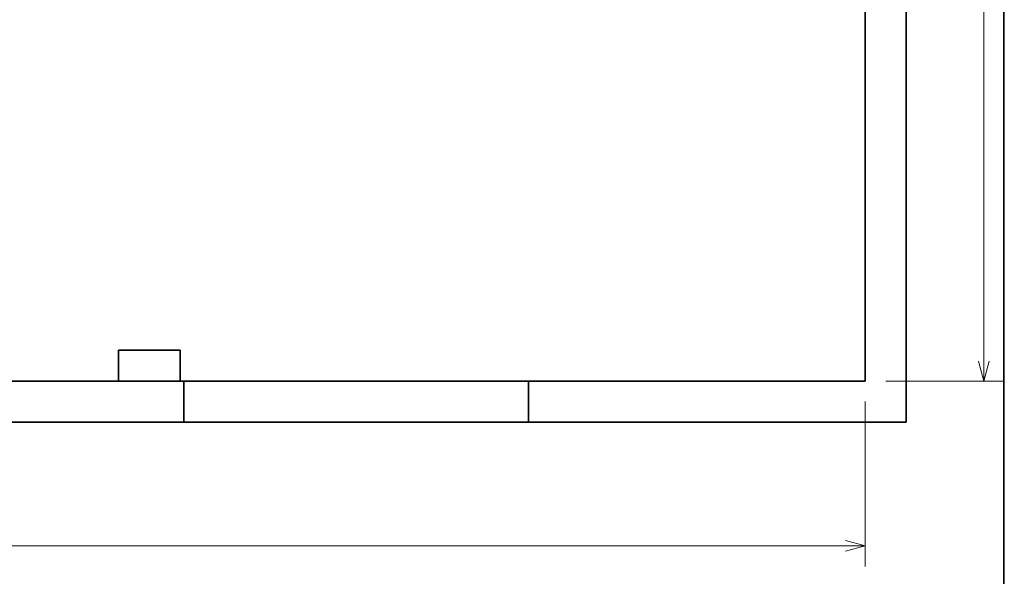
# Model space of a CAD drawing. Extents: x 10 to 410, y 10 to 287.
# Tile 20 of 21: x 314 to 410, y 52 to 106. Entities that reach past the tile are written whole.
import ezdxf

# ---------------------------------------------------------------- set-up
doc = ezdxf.new("R2010")
doc.units = 0

msp = doc.modelspace()

# ---------------------------------------------------------------- linework, layer by layer
at = {"color": 7, "lineweight": 35}
for p, q in [((410, 10), (410, 287)), ((396.5, 70.943), (396.5, 171.143)), ((400.5, 66.943), (400.5, 171.143)), ((273.3, 70.943), (330.1, 70.943)), ((363.7, 70.943), (330.1, 70.943)), ((363.7, 70.943), (396.5, 70.943)), ((19.5, 66.943), (400.5, 66.943)), ((273.3, 66.943), (330.1, 66.943)), ((363.7, 66.943), (330.1, 66.943)), ((363.7, 66.943), (400.5, 66.943))]:
    msp.add_line(p, q, dxfattribs=at)
at = {"color": 7, "lineweight": 13}
for p, q in [((408.051, 225.627), (408.051, 70.943)), ((396.5, 54.869), (206.9, 54.869))]:
    msp.add_line(p, q, dxfattribs=at)
at = {"color": 7, "lineweight": 35, "ltscale": 0.075}
for p, q in [((323.744, 70.943), (323.744, 73.943)), ((329.744, 70.943), (329.744, 73.943))]:
    msp.add_line(p, q, dxfattribs=at)
at = {"color": 7, "lineweight": 35, "ltscale": 0.15}
msp.add_line((329.744, 73.943), (323.744, 73.943), dxfattribs=at)
at = {"color": 7, "lineweight": 35, "ltscale": 0.1}
for p, q in [((330.1, 66.943), (330.1, 70.943)), ((363.7, 66.943), (363.7, 70.943))]:
    msp.add_line(p, q, dxfattribs=at)
at = {"color": 7, "lineweight": 13, "ltscale": 0.288776}
msp.add_line((398.5, 70.943), (410.051, 70.943), dxfattribs=at)
at = {"color": 7, "lineweight": 13, "ltscale": 0.40186}
msp.add_line((396.5, 68.943), (396.5, 52.869), dxfattribs=at)
at = {"color": 7, "lineweight": 13}
for points in [[(407.533, 72.875), (408.051, 70.943), (408.569, 72.875)], [(394.568, 54.351), (396.5, 54.869), (394.568, 55.387)]]:
    msp.add_lwpolyline(points, dxfattribs=at)

doc.saveas('drawing.dxf')
